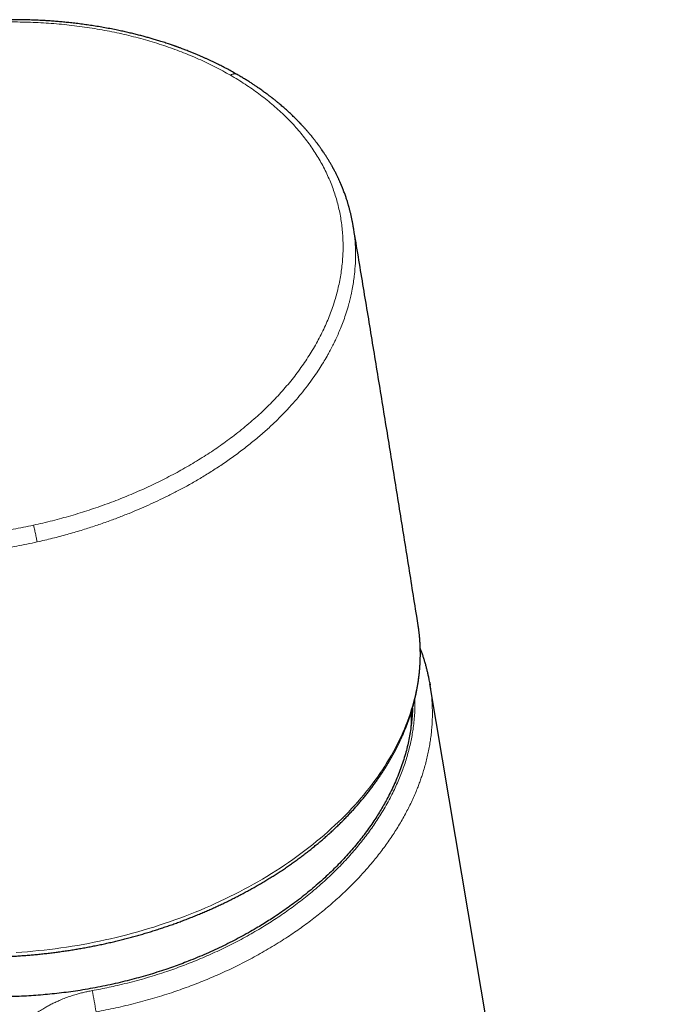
# Model space of a CAD drawing. Header units: millimetres. Extents: x 8 to 727, y 12 to 719.
# Tile 38 of 73: x 591 to 633, y 181 to 243. Entities that reach past the tile are written whole.
import ezdxf

# ---------------------------------------------------------------- set-up
doc = ezdxf.new("R2010")
doc.units = ezdxf.units.MM

msp = doc.modelspace()

# ---------------------------------------------------------------- linework, layer by layer
at = {"color": 7, "linetype": 'Continuous', "lineweight": 30}
for p, q in [((612.611, 230.346), (612.605, 230.378)), ((617.491, 201.228), (617.516, 201.075)), ((633.139, 107.789), (617.504, 201.155))]:
    msp.add_line(p, q, dxfattribs=at)
at = {"color": 252, "linetype": 'Continuous', "lineweight": 0, "flags": 128}
for points in [[(609.791, 190.719), (610.039, 190.915), (610.283, 191.113), (610.523, 191.313), (610.76, 191.515), (610.992, 191.719), (611.221, 191.925), (611.446, 192.133), (611.667, 192.342), (611.883, 192.554), (612.096, 192.767), (612.305, 192.981), (612.509, 193.198), (612.709, 193.416), (612.905, 193.635), (613.097, 193.857), (613.284, 194.079), (613.467, 194.303), (613.646, 194.528), (613.82, 194.755), (613.989, 194.983), (614.154, 195.212), (614.315, 195.442), (614.471, 195.674), (614.622, 195.906), (614.768, 196.14), (614.91, 196.374), (615.047, 196.61), (615.18, 196.846), (615.308, 197.083), (615.43, 197.321), (615.548, 197.56), (615.662, 197.799), (615.77, 198.039), (615.873, 198.28), (615.972, 198.521), (616.066, 198.762), (616.154, 199.004), (616.238, 199.247), (616.316, 199.49), (616.39, 199.733), (616.459, 199.976), (616.522, 200.22), (616.581, 200.463), (616.634, 200.707), (616.683, 200.951), (616.726, 201.194), (616.764, 201.438), (616.797, 201.682), (616.825, 201.925), (616.848, 202.168), (616.866, 202.411), (616.879, 202.654), (616.886, 202.896), (616.889, 203.138), (616.886, 203.379), (616.878, 203.62), (616.865, 203.86), (616.847, 204.1), (616.824, 204.339), (616.795, 204.577), (616.767, 204.779)], [(591.144, 184.029), (591.5, 184.052), (591.856, 184.08), (592.211, 184.111), (592.567, 184.145), (592.923, 184.183), (593.278, 184.224), (593.634, 184.269), (593.989, 184.317), (594.343, 184.369), (594.698, 184.424), (595.051, 184.482), (595.404, 184.544), (595.757, 184.61), (596.109, 184.678), (596.459, 184.75), (596.809, 184.826), (597.158, 184.904), (597.506, 184.986), (597.853, 185.072), (598.199, 185.16), (598.544, 185.252), (598.887, 185.347), (599.229, 185.446), (599.569, 185.547), (599.908, 185.652), (600.245, 185.76), (600.58, 185.871), (600.914, 185.985), (601.246, 186.102), (601.576, 186.223), (601.904, 186.346), (602.23, 186.472), (602.554, 186.602), (602.876, 186.734), (603.196, 186.869), (603.513, 187.007), (603.828, 187.149), (604.141, 187.292), (604.451, 187.439), (604.759, 187.589), (605.064, 187.741), (605.366, 187.896), (605.666, 188.054), (605.963, 188.214), (606.257, 188.377), (606.548, 188.542), (606.836, 188.711), (607.121, 188.881), (607.402, 189.054), (607.681, 189.23), (607.957, 189.408), (608.229, 189.588), (608.498, 189.771), (608.763, 189.956), (609.026, 190.144), (609.284, 190.333), (609.539, 190.525), (609.791, 190.719)]]:
    msp.add_lwpolyline(points, dxfattribs=at)
at = {"color": 7, "linetype": 'Continuous', "lineweight": 30, "flags": 128}
msp.add_lwpolyline([(616.767, 204.779), (616.762, 204.814), (616.752, 204.878)], dxfattribs=at)
at = {"color": 252, "linetype": 'Continuous', "lineweight": 0}
for centre, radius, start, end in [((605.453, 199.024), 10.856, 356.36461, 1.53698), ((553.559, 173.242), 43.24, 9.32119, 11.14236)]:
    msp.add_arc(centre, radius, start, end, dxfattribs=at)
at = {"color": 7, "linetype": 'Continuous', "lineweight": 30}
for points, knots in [([(605.218, 239.987), (605.166, 240.017), (605.065, 240.075), (604.915, 240.158), (604.769, 240.239), (604.623, 240.318), (604.474, 240.397), (604.326, 240.474), (604.177, 240.55), (604.024, 240.627), (603.861, 240.707), (603.684, 240.792), (603.508, 240.876), (603.333, 240.956), (603.161, 241.034), (602.981, 241.114), (602.791, 241.196), (602.591, 241.28), (602.383, 241.366), (602.193, 241.442), (602.029, 241.507), (601.898, 241.557), (601.78, 241.602), (601.675, 241.642), (601.588, 241.674), (601.516, 241.7), (601.459, 241.721), (601.414, 241.737), (601.381, 241.749), (601.358, 241.757), (601.339, 241.764), (601.325, 241.769), (601.312, 241.774), (601.296, 241.779), (601.266, 241.79), (601.223, 241.805), (601.168, 241.824), (601.107, 241.846), (601.021, 241.875), (600.907, 241.914), (600.76, 241.963), (600.601, 242.015), (600.396, 242.081), (600.153, 242.156), (599.879, 242.239), (599.618, 242.314), (599.354, 242.387), (599.081, 242.461), (598.788, 242.536), (598.485, 242.61), (598.171, 242.684), (597.845, 242.756), (597.489, 242.831), (597.104, 242.908), (596.693, 242.983), (596.281, 243.053), (595.873, 243.117), (595.47, 243.174), (595.073, 243.226), (594.693, 243.271), (594.329, 243.309), (593.983, 243.342), (593.643, 243.371), (593.308, 243.396), (592.975, 243.418), (592.615, 243.438), (592.219, 243.455), (591.786, 243.468), (591.336, 243.476), (590.87, 243.478), (590.391, 243.474), (589.899, 243.463), (589.394, 243.444), (588.873, 243.417), (588.368, 243.383), (587.881, 243.344), (587.414, 243.3), (586.938, 243.248), (586.452, 243.19), (585.957, 243.123), (585.454, 243.048), (584.966, 242.967), (584.5, 242.885), (584.06, 242.801), (583.633, 242.714), (583.219, 242.625), (582.818, 242.533), (582.418, 242.438), (582.021, 242.338), (581.627, 242.234), (581.248, 242.13), (580.884, 242.026), (580.535, 241.922), (580.2, 241.819), (579.87, 241.713), (579.546, 241.607), (579.228, 241.498), (578.928, 241.393), (578.644, 241.291), (578.391, 241.197), (578.156, 241.109), (577.93, 241.022), (577.691, 240.928), (577.438, 240.826), (577.173, 240.717), (576.897, 240.601), (576.61, 240.478), (576.312, 240.346), (575.999, 240.204), (575.674, 240.052), (575.334, 239.89), (574.985, 239.717), (574.63, 239.536), (574.276, 239.35), (573.93, 239.162), (573.558, 238.955), (573.164, 238.727), (572.748, 238.478), (572.416, 238.271), (572.161, 238.108), (571.98, 237.99), (571.801, 237.872), (571.628, 237.756), (571.451, 237.635), (571.273, 237.511), (571.096, 237.386), (570.935, 237.271), (570.81, 237.179), (570.716, 237.11), (570.649, 237.061), (570.583, 237.011), (570.511, 236.957), (570.43, 236.895), (570.373, 236.852), (570.342, 236.828)], [0, 0, 0, 0, 0.005587, 0.010828, 0.015904, 0.02102, 0.026175, 0.03137, 0.036305, 0.041443, 0.046965, 0.052869, 0.059156, 0.064541, 0.070178, 0.076067, 0.082208, 0.0886, 0.095243, 0.102102, 0.106614, 0.110709, 0.114385, 0.117643, 0.120482, 0.12253, 0.124287, 0.125755, 0.126628, 0.127352, 0.127928, 0.128355, 0.128643, 0.129096, 0.129857, 0.131355, 0.133061, 0.134919, 0.136928, 0.140889, 0.14533, 0.150243, 0.155235, 0.163797, 0.171909, 0.179572, 0.186789, 0.194991, 0.203405, 0.212087, 0.221037, 0.230257, 0.239749, 0.251002, 0.262531, 0.27391, 0.285085, 0.296048, 0.306794, 0.317318, 0.326766, 0.336021, 0.34508, 0.35394, 0.362634, 0.371502, 0.382487, 0.393858, 0.405617, 0.417768, 0.430314, 0.443026, 0.45613, 0.469631, 0.483537, 0.495341, 0.507426, 0.519768, 0.532365, 0.545217, 0.558326, 0.571542, 0.583361, 0.594875, 0.606082, 0.616986, 0.627586, 0.637883, 0.648772, 0.659302, 0.669473, 0.679286, 0.688741, 0.697838, 0.706577, 0.715776, 0.724541, 0.732871, 0.740768, 0.748228, 0.754181, 0.760554, 0.767346, 0.774557, 0.782186, 0.790086, 0.798389, 0.807094, 0.816202, 0.825912, 0.836042, 0.846593, 0.857537, 0.868465, 0.87925, 0.889893, 0.903591, 0.917052, 0.930281, 0.936438, 0.942543, 0.948597, 0.95457, 0.960261, 0.966933, 0.973112, 0.978796, 0.983985, 0.986505, 0.988889, 0.991171, 0.99373, 0.996673, 1, 1, 1, 1]), ([(612.613, 230.347), (612.609, 230.374), (612.599, 230.43), (612.584, 230.515), (612.567, 230.605), (612.548, 230.701), (612.527, 230.803), (612.505, 230.908), (612.481, 231.014), (612.456, 231.119), (612.433, 231.217), (612.41, 231.305), (612.39, 231.384), (612.371, 231.455), (612.352, 231.522), (612.333, 231.589), (612.314, 231.657), (612.293, 231.729), (612.269, 231.809), (612.241, 231.898), (612.21, 231.995), (612.162, 232.141), (612.095, 232.335), (612.026, 232.519), (611.977, 232.646), (611.95, 232.714), (611.926, 232.774), (611.904, 232.826), (611.887, 232.869), (611.873, 232.903), (611.86, 232.933), (611.845, 232.967), (611.829, 233.006), (611.809, 233.051), (611.786, 233.105), (611.757, 233.169), (611.725, 233.24), (611.692, 233.313), (611.654, 233.393), (611.613, 233.479), (611.568, 233.572), (611.522, 233.663), (611.477, 233.752), (611.436, 233.831), (611.401, 233.897), (611.373, 233.95), (611.349, 233.995), (611.328, 234.033), (611.307, 234.073), (611.28, 234.12), (611.247, 234.18), (611.206, 234.252), (611.16, 234.332), (611.11, 234.417), (611.058, 234.504), (610.992, 234.613), (610.91, 234.743), (610.814, 234.894), (610.717, 235.039), (610.637, 235.156), (610.575, 235.246), (610.529, 235.31), (610.486, 235.371), (610.447, 235.425), (610.413, 235.471), (610.385, 235.509), (610.359, 235.544), (610.331, 235.582), (610.298, 235.626), (610.261, 235.675), (610.219, 235.73), (610.168, 235.796), (610.109, 235.871), (610.041, 235.956), (609.969, 236.046), (609.883, 236.149), (609.783, 236.269), (609.666, 236.404), (609.569, 236.515), (609.493, 236.599), (609.444, 236.652), (609.4, 236.7), (609.362, 236.741), (609.33, 236.775), (609.304, 236.803), (609.284, 236.825), (609.264, 236.846), (609.243, 236.868), (609.218, 236.894), (609.189, 236.925), (609.155, 236.96), (609.11, 237.006), (609.056, 237.062), (608.992, 237.126), (608.925, 237.192), (608.801, 237.315), (608.615, 237.493), (608.373, 237.716), (608.137, 237.925), (607.959, 238.075), (607.836, 238.178), (607.767, 238.235), (607.699, 238.29), (607.636, 238.341), (607.58, 238.385), (607.533, 238.423), (607.495, 238.453), (607.462, 238.479), (607.428, 238.505), (607.385, 238.539), (607.328, 238.583), (607.255, 238.638), (607.171, 238.702), (607.076, 238.772), (606.97, 238.85), (606.855, 238.933), (606.729, 239.023), (606.592, 239.118), (606.446, 239.219), (606.282, 239.328), (606.101, 239.447), (605.901, 239.575), (605.687, 239.708), (605.458, 239.847), (605.299, 239.939), (605.218, 239.987)], [0, 0, 0, 0, 0.006453, 0.013492, 0.021119, 0.029336, 0.038145, 0.047548, 0.057087, 0.066751, 0.075525, 0.08341, 0.090404, 0.096508, 0.102563, 0.108543, 0.114484, 0.120778, 0.12788, 0.135791, 0.144515, 0.153763, 0.174894, 0.196585, 0.203415, 0.209613, 0.215086, 0.219834, 0.223855, 0.226651, 0.229229, 0.232299, 0.235894, 0.240015, 0.244662, 0.250814, 0.257579, 0.264379, 0.271136, 0.279827, 0.288445, 0.296989, 0.305458, 0.313592, 0.319233, 0.324184, 0.328444, 0.332015, 0.335082, 0.339756, 0.345501, 0.352318, 0.360201, 0.368571, 0.376958, 0.385361, 0.400105, 0.414896, 0.429436, 0.443011, 0.449726, 0.456168, 0.462336, 0.467865, 0.472475, 0.476167, 0.47941, 0.4832, 0.487603, 0.492621, 0.498252, 0.504497, 0.512645, 0.521473, 0.530709, 0.540351, 0.553836, 0.568044, 0.582974, 0.589037, 0.594927, 0.600086, 0.6045, 0.60817, 0.611094, 0.613434, 0.615354, 0.617739, 0.620611, 0.62397, 0.627816, 0.63215, 0.638905, 0.64619, 0.653486, 0.660793, 0.686973, 0.71329, 0.73679, 0.759397, 0.766317, 0.773148, 0.779887, 0.78609, 0.791442, 0.795943, 0.799592, 0.802422, 0.805428, 0.809075, 0.814818, 0.821659, 0.829597, 0.838383, 0.848115, 0.858677, 0.870068, 0.882285, 0.895327, 0.909192, 0.925389, 0.942575, 0.960742, 0.979887, 1, 1, 1, 1]), ([(616.752, 204.878), (616.721, 205.072), (616.506, 206.441), (616.101, 208.986), (615.538, 212.512), (614.969, 216.038), (614.396, 219.563), (613.819, 223.087), (613.236, 226.61), (612.834, 229.03), (612.625, 230.275), (612.613, 230.346)], [0, 0, 0, 0, 0.0228074, 0.1612053, 0.2996039, 0.4380031, 0.5764027, 0.7148027, 0.8532028, 0.9916029, 1, 1, 1, 1]), ([(609.726, 190.456), (609.768, 190.489), (609.888, 190.584), (610.086, 190.742), (610.316, 190.931), (610.544, 191.122), (610.768, 191.315), (610.988, 191.51), (611.205, 191.706), (611.419, 191.905), (611.629, 192.105), (611.835, 192.306), (612.038, 192.51), (612.237, 192.715), (612.432, 192.921), (612.624, 193.129), (612.811, 193.338), (612.995, 193.549), (613.175, 193.762), (613.352, 193.975), (613.524, 194.19), (613.692, 194.406), (613.856, 194.624), (614.016, 194.842), (614.173, 195.062), (614.325, 195.283), (614.472, 195.505), (614.616, 195.728), (614.756, 195.952), (614.891, 196.177), (615.022, 196.403), (615.149, 196.629), (615.271, 196.857), (615.39, 197.085), (615.503, 197.314), (615.613, 197.543), (615.718, 197.774), (615.819, 198.004), (615.915, 198.236), (616.007, 198.468), (616.094, 198.7), (616.177, 198.932), (616.256, 199.165), (616.33, 199.399), (616.399, 199.632), (616.464, 199.866), (616.524, 200.1), (616.58, 200.334), (616.631, 200.568), (616.678, 200.802), (616.72, 201.036), (616.758, 201.27), (616.791, 201.504), (616.819, 201.738), (616.843, 201.972), (616.862, 202.205), (616.877, 202.438), (616.887, 202.671), (616.893, 202.903), (616.894, 203.135), (616.89, 203.367), (616.882, 203.598), (616.87, 203.829), (616.852, 204.058), (616.831, 204.288), (616.804, 204.517), (616.783, 204.679), (616.769, 204.765), (616.768, 204.775)], [0, 0, 0, 0, 0.008241, 0.023815, 0.039389, 0.054963, 0.070537, 0.08611, 0.101684, 0.117256, 0.132828, 0.148399, 0.163969, 0.179539, 0.195106, 0.210673, 0.226238, 0.241801, 0.257361, 0.27292, 0.288476, 0.30403, 0.319581, 0.335128, 0.350672, 0.366213, 0.381749, 0.397281, 0.412809, 0.428332, 0.44385, 0.459363, 0.47487, 0.490372, 0.505867, 0.521356, 0.536839, 0.552314, 0.567783, 0.583244, 0.598698, 0.614144, 0.629582, 0.645013, 0.660435, 0.67585, 0.691256, 0.706654, 0.722044, 0.737426, 0.7528, 0.768167, 0.783525, 0.798876, 0.81422, 0.829557, 0.844887, 0.860211, 0.875529, 0.890842, 0.906149, 0.921452, 0.936751, 0.952046, 0.967339, 0.982629, 0.997917, 1, 1, 1, 1]), ([(617.49, 201.232), (617.48, 201.29), (617.456, 201.425), (617.413, 201.636), (617.363, 201.865), (617.308, 202.092), (617.249, 202.318), (617.185, 202.542), (617.117, 202.765), (617.045, 202.986), (616.969, 203.205), (616.915, 203.35), (616.888, 203.422)], [0, 0, 0, 0, 0.078361, 0.181357, 0.284373, 0.387313, 0.490107, 0.592682, 0.694967, 0.796895, 0.898341, 1, 1, 1, 1]), ([(616.39, 199.604), (616.389, 199.556), (616.386, 199.38), (616.365, 199.053), (616.325, 198.622), (616.265, 198.167), (616.186, 197.711), (616.089, 197.253), (615.973, 196.794), (615.837, 196.329), (615.681, 195.859), (615.504, 195.384), (615.308, 194.911), (615.092, 194.44), (614.874, 194.003), (614.659, 193.602), (614.449, 193.235), (614.228, 192.87), (613.988, 192.496), (613.73, 192.115), (613.451, 191.726), (613.159, 191.341), (612.852, 190.956), (612.531, 190.574), (612.194, 190.193), (611.845, 189.817), (611.484, 189.446), (611.101, 189.071), (610.694, 188.692), (610.265, 188.31), (609.821, 187.936), (609.365, 187.568), (608.916, 187.224), (608.476, 186.901), (608.047, 186.599), (607.629, 186.318), (607.225, 186.056), (606.836, 185.813), (606.406, 185.555), (605.934, 185.282), (605.418, 184.999), (604.894, 184.724), (604.357, 184.456), (603.808, 184.196), (603.248, 183.944), (602.679, 183.702), (602.141, 183.485), (601.633, 183.291), (601.157, 183.118), (600.649, 182.942), (600.105, 182.764), (599.527, 182.587), (598.945, 182.42), (598.358, 182.263), (597.755, 182.114), (597.135, 181.973), (596.498, 181.841), (595.858, 181.721), (595.234, 181.617), (594.626, 181.527), (594.034, 181.45), (593.442, 181.383), (592.845, 181.327), (592.243, 181.281), (591.637, 181.245), (591.032, 181.221), (590.428, 181.208), (589.816, 181.205), (589.197, 181.214), (588.57, 181.235), (587.946, 181.268), (587.325, 181.313), (586.722, 181.368), (586.137, 181.433), (585.569, 181.507), (584.994, 181.592), (584.413, 181.689), (583.825, 181.8), (583.244, 181.921), (582.661, 182.056), (582.077, 182.203), (581.493, 182.364), (580.918, 182.537), (580.378, 182.712), (579.872, 182.887), (579.4, 183.062), (578.935, 183.245), (578.478, 183.435), (578.013, 183.64), (577.542, 183.861), (577.065, 184.098), (576.599, 184.344), (576.298, 184.515), (576.148, 184.6)], [0, 0, 0, 0, 0.003806, 0.013974, 0.025899, 0.037827, 0.049753, 0.061762, 0.073774, 0.085783, 0.09825, 0.110724, 0.123201, 0.135676, 0.148142, 0.158001, 0.167861, 0.177722, 0.18758, 0.198317, 0.209058, 0.219799, 0.230537, 0.241483, 0.252435, 0.263389, 0.27434, 0.285287, 0.297091, 0.308902, 0.320715, 0.332525, 0.34433, 0.354667, 0.365007, 0.375345, 0.384218, 0.393092, 0.401966, 0.41315, 0.424338, 0.435527, 0.446711, 0.458142, 0.469576, 0.481011, 0.492442, 0.501706, 0.510971, 0.520235, 0.531214, 0.542199, 0.553185, 0.56417, 0.575149, 0.586864, 0.598583, 0.610302, 0.622017, 0.632753, 0.643493, 0.654233, 0.664969, 0.67594, 0.686916, 0.697895, 0.708871, 0.719842, 0.731343, 0.742849, 0.754358, 0.765865, 0.777365, 0.788106, 0.798849, 0.809589, 0.821008, 0.832431, 0.843854, 0.855272, 0.8672, 0.879133, 0.891065, 0.902993, 0.913271, 0.923554, 0.933839, 0.944121, 0.9544, 0.965798, 0.9772, 0.988602, 1, 1, 1, 1]), ([(616.345, 198.866), (616.345, 198.932), (616.345, 199.073), (616.341, 199.255), (616.335, 199.371), (616.333, 199.413)], [0, 0, 0, 0, 0.361954, 0.771472, 1, 1, 1, 1]), ([(569.226, 192.587), (569.231, 192.578), (569.277, 192.501), (569.367, 192.357), (569.497, 192.154), (569.632, 191.953), (569.77, 191.754), (569.913, 191.557), (570.06, 191.361), (570.211, 191.167), (570.366, 190.975), (570.526, 190.785), (570.689, 190.597), (570.857, 190.41), (571.028, 190.225), (571.203, 190.043), (571.383, 189.862), (571.566, 189.684), (571.753, 189.507), (571.944, 189.333), (572.138, 189.161), (572.337, 188.991), (572.539, 188.823), (572.745, 188.658), (572.954, 188.494), (573.167, 188.334), (573.384, 188.175), (573.604, 188.019), (573.827, 187.865), (574.054, 187.714), (574.284, 187.565), (574.518, 187.419), (574.755, 187.275), (574.995, 187.134), (575.238, 186.995), (575.485, 186.859), (575.735, 186.726), (575.987, 186.595), (576.243, 186.467), (576.502, 186.342), (576.763, 186.219), (577.027, 186.099), (577.295, 185.982), (577.565, 185.868), (577.837, 185.757), (578.112, 185.648), (578.39, 185.542), (578.671, 185.439), (578.954, 185.339), (579.239, 185.242), (579.527, 185.148), (579.817, 185.056), (580.109, 184.968), (580.404, 184.883), (580.7, 184.8), (580.999, 184.721), (581.3, 184.644), (581.603, 184.571), (581.908, 184.501), (582.214, 184.433), (582.523, 184.369), (582.833, 184.308), (583.145, 184.25), (583.459, 184.195), (583.774, 184.143), (584.091, 184.094), (584.409, 184.048), (584.729, 184.006), (585.05, 183.966), (585.372, 183.93), (585.696, 183.897), (586.021, 183.866), (586.346, 183.839), (586.673, 183.816), (587.001, 183.795), (587.33, 183.778), (587.66, 183.763), (587.991, 183.752), (588.322, 183.744), (588.654, 183.739), (588.987, 183.738), (589.32, 183.739), (589.654, 183.744), (589.989, 183.751), (590.323, 183.762), (590.658, 183.776), (590.994, 183.794), (591.329, 183.814), (591.665, 183.838), (592.001, 183.864), (592.337, 183.894), (592.672, 183.927), (593.008, 183.963), (593.344, 184.002), (593.679, 184.045), (594.014, 184.09), (594.349, 184.138), (594.683, 184.19), (595.017, 184.245), (595.35, 184.302), (595.683, 184.363), (596.015, 184.427), (596.347, 184.494), (596.677, 184.564), (597.007, 184.636), (597.336, 184.712), (597.664, 184.791), (597.991, 184.873), (598.317, 184.958), (598.642, 185.045), (598.966, 185.136), (599.288, 185.229), (599.609, 185.326), (599.929, 185.425), (600.248, 185.527), (600.564, 185.632), (600.88, 185.74), (601.193, 185.85), (601.506, 185.963), (601.816, 186.079), (602.125, 186.198), (602.431, 186.32), (602.736, 186.444), (603.039, 186.571), (603.34, 186.7), (603.639, 186.832), (603.936, 186.967), (604.231, 187.104), (604.524, 187.244), (604.814, 187.387), (605.102, 187.532), (605.387, 187.679), (605.67, 187.829), (605.951, 187.981), (606.229, 188.136), (606.505, 188.293), (606.778, 188.452), (607.048, 188.614), (607.316, 188.778), (607.58, 188.944), (607.842, 189.113), (608.101, 189.283), (608.357, 189.456), (608.611, 189.631), (608.861, 189.808), (609.108, 189.988), (609.352, 190.169), (609.557, 190.325), (609.681, 190.422), (609.726, 190.456)], [0, 0, 0, 0, 0.000868, 0.007657, 0.014449, 0.021245, 0.028044, 0.034847, 0.041653, 0.048463, 0.055277, 0.062094, 0.068914, 0.075737, 0.082564, 0.089394, 0.096227, 0.103063, 0.109902, 0.116743, 0.123588, 0.130434, 0.137284, 0.144135, 0.150989, 0.157844, 0.164702, 0.171561, 0.178423, 0.185285, 0.19215, 0.199015, 0.205882, 0.21275, 0.21962, 0.22649, 0.233361, 0.240233, 0.247105, 0.253978, 0.260852, 0.267726, 0.274601, 0.281476, 0.288351, 0.295227, 0.302103, 0.308979, 0.315855, 0.322731, 0.329607, 0.336483, 0.343359, 0.350235, 0.35711, 0.363986, 0.370861, 0.377737, 0.384612, 0.391487, 0.398361, 0.405235, 0.41211, 0.418983, 0.425857, 0.43273, 0.439603, 0.446476, 0.453349, 0.460221, 0.467093, 0.473964, 0.480836, 0.487707, 0.494578, 0.501448, 0.508319, 0.515189, 0.522059, 0.528928, 0.535798, 0.542667, 0.549536, 0.556405, 0.563273, 0.570142, 0.57701, 0.583878, 0.590746, 0.597614, 0.604482, 0.611349, 0.618217, 0.625084, 0.631952, 0.638819, 0.645687, 0.652554, 0.659421, 0.666288, 0.673156, 0.680023, 0.686891, 0.693758, 0.700626, 0.707493, 0.714361, 0.721229, 0.728097, 0.734965, 0.741833, 0.748701, 0.75557, 0.762438, 0.769307, 0.776176, 0.783046, 0.789915, 0.796785, 0.803655, 0.810525, 0.817396, 0.824266, 0.831137, 0.838009, 0.84488, 0.851752, 0.858624, 0.865497, 0.87237, 0.879243, 0.886116, 0.89299, 0.899864, 0.906738, 0.913613, 0.920488, 0.927363, 0.934239, 0.941115, 0.947991, 0.954867, 0.961744, 0.96862, 0.975497, 0.982374, 0.989252, 0.996129, 1, 1, 1, 1])]:
    msp.add_open_spline(points, degree=3, knots=knots, dxfattribs=at)
at = {"color": 252, "linetype": 'Continuous', "lineweight": 0}
for points, knots in [([(570.665, 236.823), (570.99, 237.065), (571.636, 237.547), (572.67, 238.227), (573.745, 238.873), (574.863, 239.48), (576.022, 240.05), (577.221, 240.581), (578.456, 241.072), (579.721, 241.521), (581.01, 241.923), (582.319, 242.278), (583.643, 242.583), (584.981, 242.838), (586.329, 243.042), (587.683, 243.194), (589.035, 243.293), (590.382, 243.339), (591.72, 243.332), (593.049, 243.272), (594.366, 243.159), (595.664, 242.994), (596.935, 242.778), (598.173, 242.513), (599.377, 242.2), (600.547, 241.839), (601.68, 241.432), (602.769, 240.978), (603.814, 240.484), (604.467, 240.121), (604.793, 239.94)], [0, 0, 0, 0, 0.035937, 0.071692, 0.107333, 0.142925, 0.178534, 0.214226, 0.250064, 0.285938, 0.321715, 0.357428, 0.393108, 0.428786, 0.464495, 0.500265, 0.53597, 0.571541, 0.60709, 0.642744, 0.67859, 0.714476, 0.750225, 0.785801, 0.821361, 0.856991, 0.892762, 0.928587, 0.964364, 1, 1, 1, 1]), ([(604.793, 239.94), (604.809, 239.949), (604.842, 239.968), (604.89, 239.989), (604.939, 240.007), (604.987, 240.019), (605.033, 240.025), (605.077, 240.026), (605.12, 240.022), (605.16, 240.013), (605.193, 240.001), (605.211, 239.99), (605.217, 239.986)], [0, 0, 0, 0, 0.102963, 0.206641, 0.312578, 0.419294, 0.522256, 0.625932, 0.731855, 0.838554, 0.9417, 1, 1, 1, 1]), ([(605.031, 216.984), (605.344, 217.232), (605.97, 217.726), (606.836, 218.504), (607.642, 219.304), (608.384, 220.129), (609.061, 220.977), (609.673, 221.847), (610.217, 222.737), (610.692, 223.642), (611.093, 224.557), (611.42, 225.477), (611.673, 226.401), (611.852, 227.326), (611.955, 228.249), (611.982, 229.166), (611.934, 230.074), (611.811, 230.968), (611.614, 231.847), (611.341, 232.712), (610.993, 233.56), (610.573, 234.387), (610.082, 235.189), (609.522, 235.961), (608.896, 236.705), (608.202, 237.42), (607.442, 238.105), (606.618, 238.756), (605.74, 239.372), (605.108, 239.751), (604.793, 239.94)], [0, 0, 0, 0, 0.035937, 0.071692, 0.107333, 0.142925, 0.178534, 0.214226, 0.250064, 0.285938, 0.321715, 0.357428, 0.393108, 0.428786, 0.464495, 0.500265, 0.53597, 0.571541, 0.60709, 0.642744, 0.67859, 0.714476, 0.750225, 0.785801, 0.821361, 0.856991, 0.892762, 0.928587, 0.964364, 1, 1, 1, 1]), ([(605.618, 216.107), (605.852, 216.29), (606.311, 216.65), (606.949, 217.198), (607.535, 217.736), (608.07, 218.262), (608.556, 218.774), (608.997, 219.271), (609.407, 219.765), (609.786, 220.254), (610.133, 220.734), (610.439, 221.189), (610.708, 221.616), (610.891, 221.927), (611.008, 222.136), (611.076, 222.258), (611.153, 222.4), (611.238, 222.563), (611.331, 222.745), (611.431, 222.948), (611.553, 223.205), (611.695, 223.524), (611.856, 223.911), (612.017, 224.338), (612.177, 224.807), (612.283, 225.163), (612.345, 225.394), (612.369, 225.485), (612.392, 225.575), (612.415, 225.665), (612.436, 225.755), (612.457, 225.845), (612.507, 226.065), (612.573, 226.396), (612.645, 226.834), (612.71, 227.347), (612.758, 227.946), (612.767, 228.438), (612.763, 228.729), (612.76, 228.831), (612.757, 228.936), (612.752, 229.045), (612.746, 229.156), (612.739, 229.271), (612.725, 229.463), (612.699, 229.738), (612.66, 230.057), (612.625, 230.262), (612.611, 230.346)], [0, 0, 0, 0, 0.045819, 0.089816, 0.131993, 0.172349, 0.210884, 0.247598, 0.282491, 0.318769, 0.352845, 0.384717, 0.414385, 0.441851, 0.448881, 0.457248, 0.466952, 0.477994, 0.490372, 0.504088, 0.519141, 0.542461, 0.568402, 0.596963, 0.628145, 0.661948, 0.668006, 0.674038, 0.680044, 0.686025, 0.691979, 0.697907, 0.70381, 0.735808, 0.763715, 0.790996, 0.838154, 0.883317, 0.889951, 0.896813, 0.903904, 0.911222, 0.918769, 0.926545, 0.934549, 0.957737, 0.982651, 1, 1, 1, 1]), ([(592.243, 211.261), (592.645, 211.353), (593.447, 211.536), (594.629, 211.86), (595.793, 212.219), (596.935, 212.616), (598.056, 213.049), (599.155, 213.518), (600.227, 214.02), (601.266, 214.555), (602.269, 215.119), (603.233, 215.713), (604.159, 216.332), (604.74, 216.767), (605.031, 216.984)], [0, 0, 0, 0, 0.08363, 0.166844, 0.249845, 0.332833, 0.416012, 0.499581, 0.583323, 0.666902, 0.750342, 0.833661, 0.916875, 1, 1, 1, 1]), ([(592.474, 210.191), (592.801, 210.267), (593.443, 210.416), (594.377, 210.666), (595.264, 210.925), (596.104, 211.193), (596.892, 211.464), (597.631, 211.737), (598.32, 212.007), (598.965, 212.276), (599.576, 212.544), (600.177, 212.82), (600.792, 213.118), (601.434, 213.446), (602.101, 213.806), (602.786, 214.197), (603.484, 214.621), (604.192, 215.08), (604.911, 215.575), (605.379, 215.927), (605.618, 216.107)], [0, 0, 0, 0, 0.066345, 0.130085, 0.191218, 0.249747, 0.305669, 0.358056, 0.407931, 0.455292, 0.50014, 0.544219, 0.591302, 0.641387, 0.694476, 0.750568, 0.808581, 0.86949, 0.933297, 1, 1, 1, 1]), ([(589.658, 210.748), (590.089, 210.83), (590.952, 210.996), (591.813, 211.173), (592.243, 211.261)], [0, 0, 0, 0, 0.499349, 1, 1, 1, 1]), ([(592.243, 211.261), (592.253, 211.224), (592.272, 211.149), (592.304, 211.017), (592.337, 210.874), (592.37, 210.723), (592.402, 210.573), (592.43, 210.431), (592.455, 210.301), (592.467, 210.228), (592.474, 210.191)], [0, 0, 0, 0, 0.117607, 0.240871, 0.368332, 0.49816, 0.628277, 0.756555, 0.881013, 1, 1, 1, 1]), ([(589.864, 209.705), (590.301, 209.775), (591.176, 209.914), (592.041, 210.099), (592.474, 210.191)], [0, 0, 0, 0, 0.5, 1, 1, 1, 1]), ([(617.516, 201.075), (617.521, 201.046), (617.542, 200.925), (617.57, 200.709), (617.603, 200.428), (617.63, 200.114), (617.651, 199.768), (617.661, 199.388), (617.659, 199.007), (617.644, 198.624), (617.616, 198.239), (617.576, 197.854), (617.523, 197.468), (617.459, 197.083), (617.382, 196.696), (617.292, 196.309), (617.19, 195.922), (617.085, 195.567), (616.981, 195.245), (616.88, 194.957), (616.773, 194.668), (616.647, 194.349), (616.498, 193.998), (616.324, 193.616), (616.138, 193.236), (615.94, 192.856), (615.73, 192.478), (615.509, 192.103), (615.276, 191.73), (615.033, 191.36), (614.778, 190.992), (614.512, 190.626), (614.235, 190.263), (613.97, 189.932), (613.72, 189.633), (613.489, 189.364), (613.251, 189.098), (612.982, 188.806), (612.678, 188.488), (612.337, 188.147), (611.987, 187.81), (611.625, 187.477), (611.254, 187.149), (610.876, 186.827), (610.491, 186.513), (610.1, 186.205), (609.7, 185.903), (609.291, 185.606), (608.873, 185.314), (608.429, 185.015), (607.958, 184.711), (607.458, 184.403), (606.948, 184.103), (606.435, 183.814), (605.92, 183.537), (605.402, 183.271), (604.877, 183.014), (604.352, 182.768), (603.828, 182.535), (603.306, 182.313), (602.778, 182.099), (602.248, 181.895), (601.716, 181.701), (601.162, 181.509), (600.581, 181.319), (599.974, 181.133), (599.362, 180.957), (598.744, 180.792), (598.121, 180.638), (597.494, 180.496), (596.863, 180.363), (596.44, 180.285), (596.228, 180.246)], [0, 0, 0, 0, 0.003379, 0.014287, 0.025208, 0.036128, 0.050667, 0.065207, 0.079745, 0.09435, 0.108956, 0.123561, 0.138102, 0.152644, 0.167185, 0.181792, 0.196401, 0.211008, 0.221912, 0.232816, 0.243733, 0.25465, 0.269182, 0.283717, 0.29825, 0.312849, 0.327451, 0.34205, 0.356585, 0.371122, 0.385657, 0.400258, 0.414861, 0.429463, 0.440516, 0.45157, 0.462637, 0.473704, 0.488304, 0.502906, 0.517506, 0.532173, 0.546842, 0.56151, 0.575892, 0.590276, 0.604658, 0.619104, 0.633553, 0.647999, 0.664307, 0.680615, 0.696965, 0.713315, 0.729092, 0.744868, 0.760683, 0.776497, 0.791601, 0.806705, 0.821842, 0.836978, 0.851818, 0.866665, 0.883258, 0.899862, 0.916507, 0.933151, 0.94984, 0.966529, 0.983259, 1, 1, 1, 1]), ([(595.984, 181.598), (596.163, 181.631), (596.521, 181.697), (597.055, 181.807), (597.625, 181.934), (598.228, 182.079), (598.863, 182.246), (599.495, 182.425), (600.12, 182.616), (600.702, 182.806), (601.24, 182.993), (601.736, 183.174), (602.243, 183.369), (602.761, 183.579), (603.288, 183.803), (603.809, 184.037), (604.323, 184.279), (604.836, 184.532), (605.346, 184.796), (605.854, 185.072), (606.353, 185.356), (606.829, 185.64), (607.281, 185.921), (607.722, 186.207), (608.165, 186.507), (608.611, 186.821), (609.046, 187.143), (609.471, 187.47), (609.904, 187.819), (610.341, 188.188), (610.782, 188.579), (611.198, 188.967), (611.59, 189.351), (611.958, 189.729), (612.314, 190.113), (612.657, 190.502), (612.982, 190.89), (613.291, 191.278), (613.583, 191.664), (613.862, 192.054), (614.128, 192.448), (614.392, 192.861), (614.652, 193.294), (614.904, 193.748), (615.133, 194.192), (615.338, 194.624), (615.523, 195.045), (615.693, 195.468), (615.848, 195.892), (615.986, 196.311), (616.108, 196.726), (616.214, 197.137), (616.306, 197.548), (616.383, 197.959), (616.448, 198.386), (616.5, 198.83), (616.534, 199.29), (616.551, 199.743), (616.547, 200.042), (616.545, 200.189)], [0, 0, 0, 0, 0.015647, 0.031295, 0.046942, 0.065846, 0.084761, 0.10368, 0.122596, 0.1415, 0.156895, 0.172291, 0.187686, 0.204571, 0.221465, 0.23836, 0.255254, 0.272139, 0.289584, 0.307035, 0.324486, 0.341931, 0.357773, 0.373615, 0.390706, 0.407805, 0.424907, 0.442007, 0.459098, 0.478365, 0.497636, 0.516904, 0.534674, 0.552452, 0.570234, 0.588012, 0.605782, 0.622909, 0.640045, 0.657183, 0.674318, 0.691446, 0.710792, 0.730143, 0.749489, 0.767186, 0.784891, 0.802599, 0.820304, 0.838, 0.8551, 0.872208, 0.889318, 0.906426, 0.923525, 0.942802, 0.962081, 0.981358, 1, 1, 1, 1]), ([(592.064, 179.891), (592.152, 179.959), (592.328, 180.095), (592.609, 180.287), (592.879, 180.456), (593.135, 180.602), (593.374, 180.729), (593.619, 180.85), (593.894, 180.974), (594.201, 181.1), (594.54, 181.225), (594.86, 181.328), (595.157, 181.413), (595.43, 181.483), (595.706, 181.546), (595.891, 181.581), (595.984, 181.598)], [0, 0, 0, 0, 0.082385, 0.164827, 0.247212, 0.310605, 0.374051, 0.437496, 0.500889, 0.582982, 0.665133, 0.747226, 0.810394, 0.873613, 0.936833, 1, 1, 1, 1])]:
    msp.add_open_spline(points, degree=3, knots=knots, dxfattribs=at)

doc.saveas('drawing.dxf')
